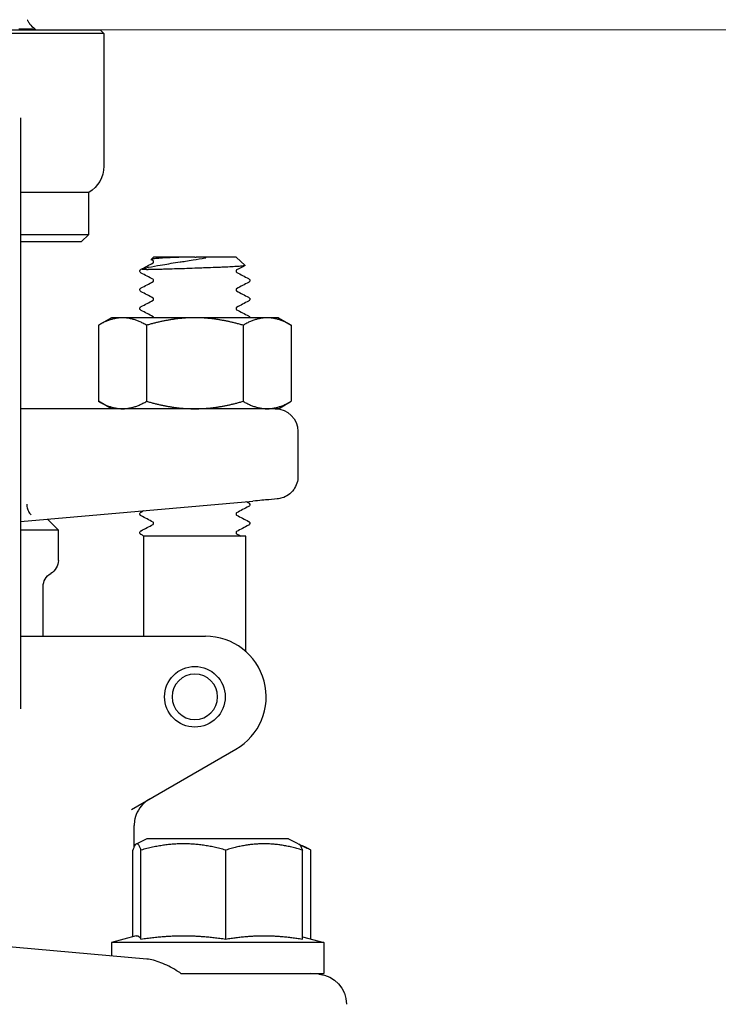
# Model space of a CAD drawing. Header units: inches. Extents: x 1 to 669, y 0 to 417.
# Tile 227 of 256: x 329.23 to 332.11, y 216.6 to 220.66. Entities that reach past the tile are written whole.
import ezdxf

# ---------------------------------------------------------------- set-up
doc = ezdxf.new("R2010")
doc.units = ezdxf.units.IN
doc.header["$LTSCALE"] = 12
doc.header["$MEASUREMENT"] = 0
doc.header["$PDMODE"] = 1
doc.linetypes.add('PS', pattern=[1.25, 0.625, -0.125, 0.125, -0.125, 0.125, -0.125])
doc.layers.get('0').update_dxf_attribs({"linetype": 'CONTINUOUS'})
doc.layers.get('Defpoints').update_dxf_attribs({"linetype": 'CONTINUOUS'})
doc.layers.add('D', color=2, linetype='CONTINUOUS')
doc.layers.add('Q', color=4, linetype='CONTINUOUS')
doc.layers.add('PS', color=6, linetype='PS', lineweight=13)
doc.styles.get("Standard").update_dxf_attribs({"font": 'SIMPLEX.SHX', "width": 0.875})
doc.dimstyles.new('STANDARD$0', dxfattribs={"dimscale": 32, "dimtxt": 0.09375, "dimasz": 0.0625, "dimexe": 0.03125, "dimexo": 0.03125, "dimgap": 0.03125, "dimtad": 1, "dimtih": 1, "dimtoh": 1, "dimdec": 4, "dimzin": 12, "dimdsep": 46, "dimlunit": 5, "dimtxsty": 'Standard', "dimcen": -0.03125, "dimclrd": 256, "dimclre": 256, "dimclrt": 256, "dimadec": 0, "dimazin": 0, "dimtfac": 0.875, "dimtdec": 4, "dimtofl": 0, "dimtmove": 0, "dimatfit": 3, "dimfxl": 1, "dimtolj": 1, "dimtzin": 12, "dimlwd": 13, "dimlwe": 13, "dimarcsym": 0})

# ---------------------------------------------------------------- blocks, each defined once
blk = doc.blocks.new('A$C4CBB537F')
at = {"layer": 'PS'}
blk.add_line((-30.5739, 14.5492), (30.5739, 14.5492), dxfattribs=at)
blk = doc.blocks.new('*D70')
at = {"layer": 'D', "lineweight": 13, "transparency": 16777216}
for p, q in [((327.5446, 287.0038), (425.2048, 287.0038)), ((424.2048, 285.0038), (424.2048, 231.3716)), ((424.2048, 167.621), (424.2048, 223.2466)), ((370.1312, 165.621), (425.2048, 165.621))]:
    blk.add_line(p, q, dxfattribs=at)
at = {"layer": 'D', "transparency": 16777216}
for points in [[(423.8715, 285.0038), (424.5382, 285.0038), (424.2048, 287.0038)], [(423.8715, 167.621), (424.5382, 167.621), (424.2048, 165.621)]]:
    blk.add_solid(points, dxfattribs=at)
at = {"layer": 'Defpoints', "color": 0, "transparency": 16777216}
for p in [(326.5446, 287.0038), (369.1312, 165.621), (424.2048, 165.621)]:
    blk.add_point(p, dxfattribs=at)
at = {"layer": 'D', "transparency": 16777216, "insert": (424.2048, 227.3091), "char_height": 3, "attachment_point": 5}
blk.add_mtext('\\A1;121{\\H0.875x;\\S1/2;}{}{\\C2;%%p1}', dxfattribs=at)

msp = doc.modelspace()

# ---------------------------------------------------------------- linework, layer by layer
at = {"layer": 'Q', "extrusion": (-1, 4.93038e-32, -2.22045e-16)}
for p, q in [((328.08893, 220.62097), (329.55768, 220.62097)), ((329.28131, 220.62285), (329.29206, 220.62285)), ((329.29206, 220.62097), (329.29206, 220.62284)), ((329.55768, 220.62097), (329.57331, 220.60535)), ((329.57331, 220.60535), (328.07331, 220.60535)), ((329.57331, 220.60535), (329.57331, 220.05847)), ((329.22956, 220.2574), (329.22956, 217.82088)), ((329.51081, 219.95022), (329.22956, 219.95022)), ((329.51081, 219.77722), (329.51081, 219.95022)), ((329.22956, 219.77722), (329.51081, 219.77722)), ((329.47956, 219.74597), (329.51081, 219.77722)), ((329.47956, 219.74597), (329.22956, 219.74597)), ((329.77859, 219.68347), (329.7681, 219.67404)), ((329.94831, 219.68347), (329.77859, 219.68347)), ((329.94878, 219.68347), (329.94831, 219.68344)), ((330.11803, 219.68347), (329.95405, 219.68347)), ((330.11803, 219.68347), (330.15563, 219.64964)), ((329.72156, 219.62534), (329.72156, 219.62604)), ((329.74935, 219.63217), (329.75585, 219.63217)), ((330.17506, 219.58684), (330.17506, 219.58754)), ((329.72156, 219.54834), (329.72156, 219.54904)), ((330.17506, 219.50984), (330.17506, 219.51039)), ((329.60431, 219.43347), (329.55109, 219.40275)), ((330.29231, 219.43347), (329.60431, 219.43347)), ((329.72156, 219.47149), (329.72156, 219.47204)), ((330.17506, 219.43347), (330.17506, 219.43354)), ((330.29231, 219.43347), (330.34553, 219.40275)), ((329.55109, 219.40275), (329.55109, 219.0892)), ((329.7497, 219.40275), (329.7497, 219.0892)), ((330.14692, 219.40275), (330.14692, 219.0892)), ((330.34553, 219.40275), (330.34553, 219.0892)), ((329.60431, 219.05847), (329.55109, 219.0892)), ((330.29231, 219.05847), (330.34553, 219.0892)), ((330.29231, 219.05847), (329.22956, 219.05847)), ((330.37331, 218.96472), (330.37331, 218.77999)), ((329.22956, 218.59401), (330.18789, 218.67786)), ((330.17506, 218.66284), (330.17506, 218.66354)), ((330.28773, 218.68659), (330.25304, 218.68356)), ((329.72156, 218.62449), (329.72156, 218.62504)), ((329.34056, 218.60373), (329.38581, 218.55847)), ((330.17506, 218.58584), (330.17506, 218.58654)), ((329.38581, 218.55847), (329.22956, 218.55847)), ((329.38581, 218.43347), (329.38581, 218.55847)), ((329.72156, 218.54734), (329.72156, 218.54804)), ((330.15906, 218.53347), (329.73756, 218.53347)), ((329.73756, 218.12097), (329.73756, 218.53347)), ((330.15906, 218.05701), (330.15906, 218.53347)), ((329.32331, 218.12097), (329.32331, 218.32522)), ((329.22956, 218.12097), (329.99206, 218.12097)), ((329.68783, 217.40665), (330.11706, 217.65447)), ((329.69831, 217.25283), (329.69831, 217.34053)), ((329.75043, 217.28597), (329.69831, 217.25991)), ((330.33369, 217.28597), (329.75043, 217.28597)), ((330.33369, 217.28597), (330.41031, 217.24766)), ((329.69278, 216.88188), (329.69278, 217.2391)), ((329.72637, 216.8722), (329.72637, 217.2391)), ((330.07565, 216.8722), (330.07565, 217.2391)), ((330.39133, 216.8722), (330.39133, 217.2391)), ((330.42597, 216.8726), (330.42597, 217.2391)), ((329.70703, 216.8857), (329.60456, 216.85824)), ((329.70845, 216.88597), (329.7107, 216.88597)), ((329.8893, 216.88597), (329.91272, 216.88597)), ((330.22291, 216.88597), (330.24407, 216.88597)), ((330.39133, 216.88188), (330.47956, 216.85824)), ((329.74991, 216.78991), (328.82331, 216.87097)), ((330.47956, 216.85824), (329.60456, 216.85824)), ((329.60456, 216.85824), (329.60456, 216.80262)), ((330.47956, 216.85824), (330.47956, 216.73097)), ((329.89089, 216.73097), (330.47956, 216.73097)), ((330.45873, 216.72789), (330.42352, 216.73097))]:
    msp.add_line(p, q, dxfattribs=at)
at = {"layer": 'Q'}
msp.add_circle((329.94831, 217.87097), 0.125, dxfattribs=at)
at = {"layer": 'Q', "extrusion": (2.22045e-16, -1.09476e-47, -1)}
msp.add_circle((-329.94831, 217.87097), 0.09375, dxfattribs=at)
for centre, radius, start, end in [((-329.44831, 220.05847), 0.125, 180, 240), ((-330.27956, 218.96472), 0.09375, 90, 180), ((-329.32331, 218.43347), 0.0625, 180, 240), ((-329.38581, 218.32522), 0.0625, 0, 60)]:
    msp.add_arc(centre, radius, start, end, dxfattribs=at)
at = {"layer": 'Q'}
msp.add_arc((329.99206, 217.87097), 0.25, 300, 90, dxfattribs=at)
msp.add_ellipse((329.37708, 220.70042), major_axis=(-0.11898, -0.03833), ratio=0.9052912, start_param=-0.0022024, end_param=-0.0002301, dxfattribs=at)
at = {"layer": 'Q', "extrusion": (2.22045e-16, 5.54668e-32, -1)}
msp.add_ellipse((330.44783, 216.60337), major_axis=(0.125, -0.01094), ratio=0.9961657, start_param=-1.5707963, end_param=-0.0869335, dxfattribs=at)
at = {"layer": 'Q'}
for points, knots in [([(329.25886, 220.66014), (329.25917, 220.65941), (329.25957, 220.65851), (329.26163, 220.65432), (329.26417, 220.64993), (329.27285, 220.63842), (329.28017, 220.63098), (329.29025, 220.62403), (329.29115, 220.62343), (329.29205, 220.62285)], [0.02124691, 0.02124691, 0.02124691, 0.02124691, 0.03362442, 0.03362442, 0.07137741, 0.07137741, 0.1280757, 0.1280757, 0.13345529, 0.13345529, 0.13345529, 0.13345529]), ([(329.28131, 220.62285), (329.27899, 220.62285), (329.2763, 220.62285), (329.26997, 220.62285), (329.26629, 220.62288), (329.26101, 220.62286), (329.25977, 220.62285), (329.25348, 220.62282), (329.24796, 220.62287), (329.23626, 220.62289), (329.23019, 220.62285), (329.22369, 220.62285)], [-0.39357574, -0.39357574, -0.39357574, -0.39357574, -0.31118679, -0.31118679, -0.22324191, -0.22324191, -0.19731271, -0.19731271, -0.09527918, -0.09527918, -0.000001, -0.000001, -0.000001, -0.000001]), ([(329.73461, 219.63568), (329.741, 219.63766), (329.7517, 219.64048), (329.78681, 219.6476), (329.80405, 219.65053), (329.82674, 219.65426), (329.83839, 219.65608), (329.86245, 219.65979), (329.87469, 219.66166), (329.89982, 219.66549), (329.91869, 219.66828), (329.95784, 219.67445), (329.97416, 219.67718), (329.98963, 219.67997)], [-1.0274936, -1.0274936, -1.0274936, -1.0274936, -0.8376941, -0.8376941, -0.6526904, -0.6526904, -0.4766209, -0.4766209, -0.3046724, -0.3046724, -0.131134, -0.131134, -0.000016, -0.000016, -0.000016, -0.000016]), ([(329.82306, 219.67997), (329.8113, 219.67925), (329.80115, 219.67855), (329.78438, 219.6771), (329.77794, 219.67636), (329.7708, 219.67514), (329.76897, 219.67465), (329.7677, 219.67378), (329.76779, 219.6734), (329.76851, 219.67302)], [-1.09956578, -1.09956578, -1.09956578, -1.09956578, -0.97509132, -0.97509132, -0.84725645, -0.84725645, -0.75850994, -0.75850994, -0.69156888, -0.69156888, -0.69156888, -0.69156888]), ([(329.94831, 219.68347), (329.93636, 219.68347), (329.92449, 219.68335), (329.89902, 219.68292), (329.88561, 219.68258), (329.85447, 219.68158), (329.83767, 219.68088), (329.82306, 219.67998)], [-0.35010074, -0.35010074, -0.35010074, -0.35010074, -0.2595522, -0.2595522, -0.15312766, -0.15312766, -0.00000633, -0.00000633, -0.00000633, -0.00000633]), ([(329.94878, 219.68347), (329.94966, 219.68347), (329.95054, 219.68347), (329.95229, 219.68347), (329.95317, 219.68347), (329.95405, 219.68347)], [0.000013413, 0.000013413, 0.000013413, 0.000013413, 0.006714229, 0.006714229, 0.013412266, 0.013412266, 0.013412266, 0.013412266]), ([(329.98964, 219.67997), (329.99047, 219.68013), (329.99146, 219.68033), (329.99255, 219.68066), (329.99289, 219.68078), (329.99321, 219.68097), (329.9933, 219.68103), (329.99338, 219.68114), (329.99341, 219.68118), (329.99342, 219.68123), (329.99342, 219.68125), (329.99342, 219.68129), (329.99341, 219.68131), (329.99338, 219.68138), (329.99335, 219.68142), (329.99325, 219.68151), (329.99318, 219.68155), (329.99287, 219.68171), (329.99254, 219.68181), (329.99082, 219.68222), (329.98855, 219.68247), (329.97882, 219.68317), (329.96786, 219.68343), (329.95405, 219.68348)], [-0.24139319, -0.24139319, -0.24139319, -0.24139319, -0.20007004, -0.20007004, -0.18261268, -0.18261268, -0.1761462, -0.1761462, -0.17274678, -0.17274678, -0.17172654, -0.17172654, -0.16961498, -0.16961498, -0.16671213, -0.16671213, -0.16217692, -0.16217692, -0.14910066, -0.14910066, -0.10530794, -0.10530794, -0.00002294, -0.00002294, -0.00002294, -0.00002294]), ([(329.77858, 219.6642), (329.77858, 219.66492), (329.77844, 219.66568), (329.77782, 219.66743), (329.77724, 219.6681), (329.77646, 219.66887), (329.77626, 219.66896), (329.77626, 219.66896), (329.77626, 219.66896), (329.77626, 219.66896)], [0, 0, 0, 0, 0.004855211, 0.004855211, 0.013442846, 0.013442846, 0.022540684, 0.022540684, 0.022591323, 0.022591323, 0.022591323, 0.022591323]), ([(329.77628, 219.65943), (329.77633, 219.65946), (329.77657, 219.65959), (329.77728, 219.66034), (329.77767, 219.66082), (329.77833, 219.66221), (329.77859, 219.66321), (329.77859, 219.66418)], [0.003271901, 0.003271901, 0.003271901, 0.003271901, 0.011767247, 0.011767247, 0.017993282, 0.017993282, 0.024442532, 0.024442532, 0.024442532, 0.024442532]), ([(330.15563, 219.64964), (330.15586, 219.64944), (330.15588, 219.64923), (330.15567, 219.64903), (330.15529, 219.64865), (330.15415, 219.64827), (330.15225, 219.64789), (330.15152, 219.64775), (330.15068, 219.6476), (330.14974, 219.64746), (330.14643, 219.64695), (330.14182, 219.64644), (330.13598, 219.64593), (330.13304, 219.64567), (330.1298, 219.64542), (330.12625, 219.64516), (330.12418, 219.64501), (330.12201, 219.64487), (330.11973, 219.64472), (330.11753, 219.64458), (330.11524, 219.64444), (330.11287, 219.64429), (330.10451, 219.6438), (330.09509, 219.6433), (330.08479, 219.6428), (330.07847, 219.64249), (330.07182, 219.64218), (330.06487, 219.64188), (330.06123, 219.64172), (330.05751, 219.64155), (330.05373, 219.6414), (330.05294, 219.64136), (330.05214, 219.64133), (330.05134, 219.6413), (330.03926, 219.64079), (330.02653, 219.6403), (330.01332, 219.6398), (330.00361, 219.63944), (329.99364, 219.63907), (329.9835, 219.63871), (329.97953, 219.63856), (329.97555, 219.63842), (329.97156, 219.63827), (329.96367, 219.63799), (329.95572, 219.63771), (329.94777, 219.63743), (329.93354, 219.63693), (329.91926, 219.63644), (329.90514, 219.63594), (329.90253, 219.63585), (329.89992, 219.63576), (329.89732, 219.63566)], [-0.98967689, -0.98967689, -0.98967689, -0.98967689, -0.9478021, -0.9478021, -0.9478021, -0.86922439, -0.86922439, -0.86922439, -0.83902928, -0.83902928, -0.83902928, -0.73338676, -0.73338676, -0.73338676, -0.68026633, -0.68026633, -0.68026633, -0.64922605, -0.64922605, -0.64922605, -0.61922428, -0.61922428, -0.61922428, -0.51338666, -0.51338666, -0.51338666, -0.44854163, -0.44854163, -0.44854163, -0.41465345, -0.41465345, -0.41465345, -0.40754904, -0.40754904, -0.40754904, -0.30014144, -0.30014144, -0.30014144, -0.22118612, -0.22118612, -0.22118612, -0.19034589, -0.19034589, -0.19034589, -0.12935188, -0.12935188, -0.12935188, -0.02019959, -0.02019959, -0.02019959, 0, 0, 0, 0]), ([(329.72154, 219.62607), (329.72161, 219.62762), (329.72218, 219.6291), (329.72351, 219.6311), (329.72422, 219.63177), (329.7255, 219.63277), (329.72609, 219.63312), (329.72665, 219.63341)], [0, 0, 0, 0, 0.008584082, 0.008584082, 0.016592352, 0.016592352, 0.024613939, 0.024613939, 0.024613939, 0.024613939]), ([(329.72662, 219.61797), (329.72577, 219.61842), (329.72484, 219.61898), (329.72334, 219.62056), (329.72282, 219.62123), (329.72194, 219.62303), (329.72162, 219.62417), (329.72157, 219.6253)], [0, 0, 0, 0, 0.011941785, 0.011941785, 0.018142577, 0.018142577, 0.024564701, 0.024564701, 0.024564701, 0.024564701]), ([(329.74935, 219.63217), (329.74003, 219.63221), (329.73522, 219.63252), (329.73232, 219.63318), (329.73184, 219.63338), (329.73155, 219.63372), (329.73149, 219.63387), (329.73159, 219.63409), (329.73161, 219.63413), (329.73167, 219.63421), (329.73169, 219.63424), (329.73175, 219.6343), (329.73178, 219.63433), (329.73184, 219.63438), (329.73187, 219.63441), (329.73194, 219.63447), (329.73199, 219.63451), (329.73212, 219.63459), (329.7322, 219.63465), (329.73249, 219.63482), (329.73272, 219.63493), (329.73343, 219.63525), (329.73401, 219.63545), (329.73456, 219.63563)], [0, 0, 0, 0, 0.14857253, 0.14857253, 0.20139025, 0.20139025, 0.22403137, 0.22403137, 0.22811154, 0.22811154, 0.2304771, 0.2304771, 0.23221331, 0.23221331, 0.23394255, 0.23394255, 0.2364178, 0.2364178, 0.24153678, 0.24153678, 0.25660895, 0.25660895, 0.29270794, 0.29270794, 0.29270794, 0.29270794]), ([(329.89732, 219.63566), (329.88253, 219.63514), (329.86807, 219.63469), (329.8542, 219.63428), (329.84402, 219.63399), (329.83418, 219.63371), (329.82478, 219.63346), (329.82098, 219.63336), (329.81725, 219.63327), (329.81359, 219.63318), (329.80819, 219.63304), (329.80297, 219.63292), (329.79795, 219.63281), (329.78793, 219.63259), (329.77872, 219.63242), (329.77045, 219.63231), (329.76519, 219.63224), (329.76031, 219.63219), (329.75585, 219.63218)], [-0.44747492, -0.44747492, -0.44747492, -0.44747492, -0.33299548, -0.33299548, -0.33299548, -0.24892688, -0.24892688, -0.24892688, -0.21490114, -0.21490114, -0.21490114, -0.1645852, -0.1645852, -0.1645852, -0.06399387, -0.06399387, -0.06399387, -0.00000179, -0.00000179, -0.00000179, -0.00000179]), ([(330.1203, 219.63042), (330.12021, 219.63036), (330.11997, 219.63021), (330.11932, 219.62953), (330.11895, 219.62907), (330.11827, 219.62764), (330.11802, 219.62664), (330.11802, 219.62569)], [0.004276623, 0.004276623, 0.004276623, 0.004276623, 0.01179631, 0.01179631, 0.018029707, 0.018029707, 0.024490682, 0.024490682, 0.024490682, 0.024490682]), ([(330.11805, 219.62569), (330.11805, 219.62423), (330.11865, 219.62284), (330.11965, 219.62146), (330.12003, 219.62116), (330.12034, 219.62093), (330.1204, 219.62091), (330.1204, 219.62091)], [0, 0, 0, 0, 0.009527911, 0.009527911, 0.017324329, 0.017324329, 0.02219952, 0.02219952, 0.02219952, 0.02219952]), ([(329.72157, 219.54905), (329.72163, 219.55064), (329.72223, 219.55214), (329.72359, 219.55417), (329.72433, 219.55484), (329.72559, 219.55581), (329.72615, 219.55614), (329.72669, 219.55643)], [0, 0, 0, 0, 0.008909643, 0.008909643, 0.017271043, 0.017271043, 0.025052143, 0.025052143, 0.025052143, 0.025052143]), ([(329.77858, 219.58717), (329.77858, 219.58789), (329.77844, 219.58865), (329.77781, 219.59041), (329.77723, 219.5911), (329.77643, 219.59187), (329.77622, 219.59196), (329.77622, 219.59196), (329.77622, 219.59196), (329.77622, 219.59196)], [0, 0, 0, 0, 0.004832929, 0.004832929, 0.013406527, 0.013406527, 0.022431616, 0.022431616, 0.022434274, 0.022434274, 0.022434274, 0.022434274]), ([(329.77628, 219.58244), (329.77634, 219.58248), (329.77659, 219.58262), (329.7773, 219.58337), (329.77769, 219.58386), (329.77834, 219.58525), (329.7786, 219.58624), (329.7786, 219.5872)], [0.003275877, 0.003275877, 0.003275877, 0.003275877, 0.011695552, 0.011695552, 0.01788375, 0.01788375, 0.024289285, 0.024289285, 0.024289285, 0.024289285]), ([(330.16993, 219.59494), (330.17078, 219.59449), (330.17171, 219.59395), (330.17324, 219.59235), (330.17378, 219.59165), (330.17466, 219.58988), (330.175, 219.58873), (330.17505, 219.58757)], [0, 0, 0, 0, 0.012102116, 0.012102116, 0.018386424, 0.018386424, 0.024893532, 0.024893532, 0.024893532, 0.024893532]), ([(330.17508, 219.58681), (330.17501, 219.58527), (330.17441, 219.58374), (330.17312, 219.58179), (330.17246, 219.58116), (330.1712, 219.58016), (330.1706, 219.5798), (330.17003, 219.57949)], [0, 0, 0, 0, 0.008661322, 0.008661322, 0.016308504, 0.016308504, 0.024404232, 0.024404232, 0.024404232, 0.024404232]), ([(329.72616, 219.54124), (329.72545, 219.54166), (329.72468, 219.54218), (329.72336, 219.54356), (329.72284, 219.54423), (329.72195, 219.54603), (329.72162, 219.54718), (329.72157, 219.54832)], [0.002250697, 0.002250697, 0.002250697, 0.002250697, 0.012064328, 0.012064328, 0.018325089, 0.018325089, 0.024809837, 0.024809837, 0.024809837, 0.024809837]), ([(329.7786, 219.51038), (329.77858, 219.51105), (329.77844, 219.51174), (329.77782, 219.51345), (329.77724, 219.51411), (329.77647, 219.51486), (329.77628, 219.51495), (329.77628, 219.51495)], [0.000427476, 0.000427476, 0.000427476, 0.000427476, 0.004958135, 0.004958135, 0.013703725, 0.013703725, 0.022723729, 0.022723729, 0.022723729, 0.022723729]), ([(330.11803, 219.54855), (330.11806, 219.5471), (330.11866, 219.54577), (330.11965, 219.54443), (330.12003, 219.54414), (330.12031, 219.54394), (330.12035, 219.54392), (330.12035, 219.54392)], [0.00029024, 0.00029024, 0.00029024, 0.00029024, 0.009870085, 0.009870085, 0.018034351, 0.018034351, 0.022500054, 0.022500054, 0.022500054, 0.022500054]), ([(330.12033, 219.55344), (330.12025, 219.55339), (330.12001, 219.55324), (330.11937, 219.55257), (330.11899, 219.55211), (330.11831, 219.55068), (330.11804, 219.54967), (330.11804, 219.5487)], [0.004258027, 0.004258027, 0.004258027, 0.004258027, 0.011769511, 0.011769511, 0.017995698, 0.017995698, 0.024460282, 0.024460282, 0.024460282, 0.024460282]), ([(330.16997, 219.51791), (330.17081, 219.51748), (330.17172, 219.51694), (330.17326, 219.51536), (330.1738, 219.51467), (330.17469, 219.51289), (330.17503, 219.51173), (330.17508, 219.51057)], [0, 0, 0, 0, 0.011941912, 0.011941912, 0.018151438, 0.018151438, 0.024592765, 0.024592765, 0.024592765, 0.024592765]), ([(329.72157, 219.47207), (329.72164, 219.47366), (329.72224, 219.47517), (329.72361, 219.4772), (329.72435, 219.47788), (329.72561, 219.47883), (329.72616, 219.47916), (329.72669, 219.47944)], [0, 0, 0, 0, 0.008938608, 0.008938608, 0.017323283, 0.017323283, 0.024917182, 0.024917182, 0.024917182, 0.024917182]), ([(329.77623, 219.50541), (329.77623, 219.50541), (329.77647, 219.50551), (329.77726, 219.50633), (329.77765, 219.50683), (329.77832, 219.50823), (329.77858, 219.50923), (329.77858, 219.5102)], [0.001776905, 0.001776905, 0.001776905, 0.001776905, 0.011535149, 0.011535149, 0.017653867, 0.017653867, 0.02399982, 0.02399982, 0.02399982, 0.02399982]), ([(330.12038, 219.47646), (330.12038, 219.47646), (330.12012, 219.47635), (330.11933, 219.47552), (330.11896, 219.47505), (330.11828, 219.47362), (330.11803, 219.47262), (330.11803, 219.47168)], [0.001576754, 0.001576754, 0.001576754, 0.001576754, 0.011581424, 0.011581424, 0.017711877, 0.017711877, 0.024068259, 0.024068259, 0.024068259, 0.024068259]), ([(330.17505, 219.5098), (330.17498, 219.50823), (330.17436, 219.50667), (330.17303, 219.50471), (330.17235, 219.50408), (330.17111, 219.5031), (330.17053, 219.50276), (330.16998, 219.50246)], [0, 0, 0, 0, 0.008952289, 0.008952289, 0.016842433, 0.016842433, 0.024646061, 0.024646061, 0.024646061, 0.024646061]), ([(329.72659, 219.46399), (329.72575, 219.46443), (329.72483, 219.46499), (329.72334, 219.46655), (329.72281, 219.46722), (329.72192, 219.46902), (329.72159, 219.47017), (329.72154, 219.47131)], [0, 0, 0, 0, 0.011834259, 0.011834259, 0.017985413, 0.017985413, 0.024367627, 0.024367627, 0.024367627, 0.024367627]), ([(329.77857, 219.43347), (329.77854, 219.43411), (329.77841, 219.43475), (329.77782, 219.43642), (329.77724, 219.4371), (329.77646, 219.43786), (329.77626, 219.43796), (329.77625, 219.43796), (329.77625, 219.43796), (329.77625, 219.43796)], [0.000609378, 0.000609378, 0.000609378, 0.000609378, 0.004825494, 0.004825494, 0.013368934, 0.013368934, 0.022405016, 0.022405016, 0.022550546, 0.022550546, 0.022550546, 0.022550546]), ([(330.11802, 219.47153), (330.11806, 219.47009), (330.11866, 219.46877), (330.11966, 219.46743), (330.12004, 219.46714), (330.12031, 219.46695), (330.12035, 219.46693), (330.12035, 219.46693)], [0.000350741, 0.000350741, 0.000350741, 0.000350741, 0.00995908, 0.00995908, 0.018192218, 0.018192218, 0.022547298, 0.022547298, 0.022547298, 0.022547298]), ([(330.17052, 219.4406), (330.17119, 219.4402), (330.17193, 219.4397), (330.17323, 219.43835), (330.17378, 219.43765), (330.17466, 219.43588), (330.175, 219.43472), (330.17505, 219.43355)], [0.00278175, 0.00278175, 0.00278175, 0.00278175, 0.012178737, 0.012178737, 0.018501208, 0.018501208, 0.02505018, 0.02505018, 0.02505018, 0.02505018]), ([(330.37319, 218.77998), (330.37321, 218.77039), (330.37163, 218.7607), (330.36568, 218.74226), (330.3612, 218.73331), (330.34959, 218.71697), (330.34215, 218.70948), (330.32584, 218.69794), (330.31691, 218.69353), (330.30119, 218.68855), (330.29447, 218.68719), (330.28773, 218.68659)], [0.00000745, 0.00000745, 0.00000745, 0.00000745, 0.02876454, 0.02876454, 0.05812693, 0.05812693, 0.08889759, 0.08889759, 0.11807678, 0.11807678, 0.13838917, 0.13838917, 0.13838917, 0.13838917]), ([(329.25579, 218.66452), (329.25578, 218.65822), (329.25682, 218.65186), (329.26071, 218.6397), (329.26366, 218.63377), (329.26922, 218.62583), (329.27128, 218.62331), (329.27352, 218.62097)], [0, 0, 0, 0, 0.018883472, 0.018883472, 0.03831025, 0.03831025, 0.047965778, 0.047965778, 0.047965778, 0.047965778]), ([(330.17506, 218.6628), (330.17499, 218.66123), (330.17437, 218.65968), (330.17305, 218.65772), (330.17237, 218.65708), (330.17111, 218.65609), (330.17052, 218.65574), (330.16995, 218.65545)], [0, 0, 0, 0, 0.008886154, 0.008886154, 0.016714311, 0.016714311, 0.024690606, 0.024690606, 0.024690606, 0.024690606]), ([(330.17019, 218.67078), (330.17096, 218.67036), (330.1718, 218.66983), (330.17323, 218.66835), (330.17377, 218.66765), (330.17465, 218.66588), (330.17499, 218.66472), (330.17504, 218.66356)], [0.00132561, 0.00132561, 0.00132561, 0.00132561, 0.012196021, 0.012196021, 0.018526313, 0.018526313, 0.025080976, 0.025080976, 0.025080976, 0.025080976]), ([(329.72154, 218.62506), (329.72161, 218.62662), (329.7222, 218.62811), (329.72353, 218.63012), (329.72426, 218.6308), (329.72553, 218.63178), (329.72611, 218.63213), (329.72666, 218.63242)], [0, 0, 0, 0, 0.008712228, 0.008712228, 0.016869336, 0.016869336, 0.024815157, 0.024815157, 0.024815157, 0.024815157]), ([(329.72666, 218.61696), (329.72581, 218.6174), (329.72489, 218.61795), (329.72337, 218.61952), (329.72284, 218.62019), (329.72193, 218.622), (329.72159, 218.62316), (329.72154, 218.62432)], [0, 0, 0, 0, 0.012062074, 0.012062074, 0.018326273, 0.018326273, 0.02482511, 0.02482511, 0.02482511, 0.02482511]), ([(330.11804, 218.62459), (330.11806, 218.62315), (330.11865, 218.62182), (330.11963, 218.62046), (330.12002, 218.62016), (330.12033, 218.61994), (330.12038, 218.61991), (330.12038, 218.61991)], [0.000211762, 0.000211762, 0.000211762, 0.000211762, 0.009554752, 0.009554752, 0.017462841, 0.017462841, 0.022293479, 0.022293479, 0.022293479, 0.022293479]), ([(330.12034, 218.62944), (330.12025, 218.62938), (330.12002, 218.62923), (330.11938, 218.62856), (330.119, 218.6281), (330.11831, 218.62666), (330.11805, 218.62565), (330.11805, 218.62468)], [0.004354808, 0.004354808, 0.004354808, 0.004354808, 0.011575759, 0.011575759, 0.01770891, 0.01770891, 0.024083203, 0.024083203, 0.024083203, 0.024083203]), ([(329.77625, 218.58142), (329.77625, 218.58142), (329.7765, 218.58153), (329.7773, 218.58237), (329.77769, 218.58286), (329.77834, 218.58425), (329.77859, 218.58524), (329.77859, 218.5862)], [0.001671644, 0.001671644, 0.001671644, 0.001671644, 0.011642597, 0.011642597, 0.017804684, 0.017804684, 0.024183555, 0.024183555, 0.024183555, 0.024183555]), ([(329.77859, 218.5862), (329.77859, 218.58693), (329.77845, 218.58769), (329.77782, 218.58945), (329.77724, 218.59011), (329.77647, 218.59086), (329.77627, 218.59096), (329.77627, 218.59096)], [0, 0, 0, 0, 0.004913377, 0.004913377, 0.013589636, 0.013589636, 0.022666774, 0.022666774, 0.022666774, 0.022666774]), ([(330.17503, 218.58566), (330.17494, 218.58413), (330.17433, 218.58265), (330.17303, 218.58072), (330.17235, 218.58009), (330.17108, 218.5791), (330.17049, 218.57874), (330.16992, 218.57844)], [0.000303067, 0.000303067, 0.000303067, 0.000303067, 0.008991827, 0.008991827, 0.016927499, 0.016927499, 0.025062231, 0.025062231, 0.025062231, 0.025062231]), ([(330.16995, 218.59393), (330.1708, 218.59349), (330.17172, 218.59294), (330.17326, 218.59134), (330.1738, 218.59065), (330.17467, 218.58888), (330.17501, 218.58773), (330.17506, 218.58658)], [0, 0, 0, 0, 0.012016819, 0.012016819, 0.018259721, 0.018259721, 0.024725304, 0.024725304, 0.024725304, 0.024725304]), ([(329.72667, 218.53994), (329.72582, 218.54039), (329.72488, 218.54095), (329.72336, 218.54253), (329.72284, 218.5432), (329.72194, 218.54501), (329.72161, 218.54616), (329.72156, 218.5473)], [0, 0, 0, 0, 0.012036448, 0.012036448, 0.018286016, 0.018286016, 0.024761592, 0.024761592, 0.024761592, 0.024761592]), ([(329.72158, 218.54806), (329.72164, 218.54965), (329.72224, 218.55116), (329.72361, 218.55319), (329.72435, 218.55386), (329.72561, 218.55482), (329.72617, 218.55515), (329.7267, 218.55543)], [0, 0, 0, 0, 0.008954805, 0.008954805, 0.017361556, 0.017361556, 0.025072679, 0.025072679, 0.025072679, 0.025072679]), ([(330.12035, 218.55245), (330.12035, 218.55245), (330.12009, 218.55233), (330.11932, 218.55152), (330.11895, 218.55105), (330.11827, 218.54962), (330.11802, 218.54863), (330.11802, 218.54768)], [0.001623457, 0.001623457, 0.001623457, 0.001623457, 0.011713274, 0.011713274, 0.017904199, 0.017904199, 0.024319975, 0.024319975, 0.024319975, 0.024319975]), ([(330.11802, 218.54768), (330.11802, 218.54619), (330.11864, 218.54479), (330.11965, 218.54342), (330.12003, 218.54314), (330.1203, 218.54295), (330.12034, 218.54292), (330.12034, 218.54292)], [0, 0, 0, 0, 0.009926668, 0.009926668, 0.018134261, 0.018134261, 0.022536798, 0.022536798, 0.022536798, 0.022536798]), ([(329.76081, 217.44879), (329.76079, 217.44877), (329.76076, 217.44876), (329.76072, 217.44873), (329.7607, 217.44872), (329.76062, 217.44868), (329.76057, 217.44865), (329.76035, 217.44852), (329.76018, 217.44842), (329.75952, 217.44803), (329.75902, 217.44774), (329.75705, 217.44654), (329.75559, 217.44562), (329.74983, 217.44178), (329.74568, 217.43863), (329.73148, 217.42641), (329.72254, 217.41577), (329.70899, 217.39274), (329.70407, 217.38016), (329.6993, 217.35852), (329.69829, 217.3495), (329.69829, 217.34053)], [0, 0, 0, 0, 0.00008448, 0.00008448, 0.00014848, 0.00014848, 0.00034048, 0.00034048, 0.00091648, 0.00091648, 0.00264452, 0.00264452, 0.00782965, 0.00782965, 0.0234118, 0.0234118, 0.06401296, 0.06401296, 0.10357639, 0.10357639, 0.13048429, 0.13048429, 0.13048429, 0.13048429]), ([(329.89089, 216.73097), (329.88421, 216.73536), (329.87762, 216.73945), (329.85162, 216.75493), (329.82993, 216.76608), (329.78801, 216.78277), (329.76776, 216.78834), (329.74991, 216.78991)], [-0.95890622, -0.95890622, -0.95890622, -0.95890622, -0.89943703, -0.89943703, -0.71348326, -0.71348326, -0.53083058, -0.53083058, -0.53083058, -0.53083058])]:
    msp.add_open_spline(points, degree=3, knots=knots, dxfattribs=at)
for points in [[(329.29206, 220.62284), (329.29206, 220.62284), (329.29206, 220.62284), (329.29207, 220.62284)], [(329.72698, 219.63357), (329.74342, 219.64218), (329.75986, 219.6508), (329.7763, 219.65944)], [(329.77628, 219.66894), (329.77369, 219.6703), (329.7711, 219.67166), (329.76851, 219.67302)], [(329.77859, 219.6642), (329.77859, 219.66419), (329.77859, 219.66418), (329.77859, 219.66418)], [(330.1553, 219.64877), (330.14365, 219.64267), (330.13201, 219.63657), (330.12038, 219.63046)], [(329.72156, 219.62606), (329.72156, 219.62606), (329.72156, 219.62605), (329.72156, 219.62604)], [(329.72156, 219.6253), (329.72156, 219.62531), (329.72156, 219.62533), (329.72156, 219.62534)], [(329.72668, 219.63343), (329.72667, 219.63343), (329.72666, 219.63342), (329.72665, 219.63341)], [(329.77583, 219.59218), (329.75945, 219.60079), (329.74306, 219.60938), (329.72667, 219.61796)], [(330.12038, 219.63046), (330.12036, 219.63045), (330.12034, 219.63044), (330.12032, 219.63043)], [(330.12064, 219.62077), (330.13708, 219.61214), (330.15353, 219.60352), (330.16999, 219.5949)], [(329.72664, 219.55642), (329.74318, 219.56508), (329.75972, 219.57374), (329.77625, 219.58243)], [(329.7267, 219.55643), (329.7267, 219.55643), (329.7267, 219.55643), (329.72669, 219.55643)], [(329.77628, 219.58244), (329.77627, 219.58244), (329.77627, 219.58243), (329.77626, 219.58243)], [(330.16974, 219.57935), (330.15327, 219.57073), (330.1368, 219.56209), (330.12033, 219.55344)], [(330.16998, 219.57948), (330.16996, 219.57947), (330.16994, 219.57945), (330.16991, 219.57944)], [(330.17505, 219.58757), (330.17505, 219.58756), (330.17505, 219.58755), (330.17505, 219.58754)], [(330.17506, 219.58681), (330.17506, 219.58682), (330.17506, 219.58683), (330.17506, 219.58684)], [(329.72156, 219.54832), (329.72156, 219.54833), (329.72156, 219.54833), (329.72156, 219.54834)], [(329.72157, 219.54905), (329.72157, 219.54905), (329.72157, 219.54904), (329.72157, 219.54904)], [(329.72663, 219.54096), (329.72664, 219.54096), (329.72665, 219.54095), (329.72666, 219.54095)], [(329.77625, 219.51495), (329.75973, 219.52363), (329.7432, 219.53229), (329.72666, 219.54095)], [(329.77626, 219.51496), (329.77626, 219.51495), (329.77627, 219.51495), (329.77628, 219.51495)], [(330.11803, 219.5487), (330.11803, 219.54869), (330.11803, 219.54868), (330.11803, 219.54868)], [(330.12032, 219.54394), (330.13686, 219.53525), (330.1534, 219.52658), (330.16994, 219.51792)], [(330.16993, 219.51793), (330.16995, 219.51793), (330.16996, 219.51792), (330.16997, 219.51791)], [(329.72698, 219.47958), (329.74341, 219.48818), (329.75984, 219.49679), (329.77625, 219.50541)], [(330.12038, 219.47646), (330.12038, 219.47646), (330.12037, 219.47645), (330.12037, 219.47645)], [(330.16966, 219.5023), (330.15323, 219.4937), (330.1368, 219.48509), (330.12038, 219.47647)], [(330.17505, 219.5098), (330.17505, 219.50981), (330.17505, 219.50983), (330.17505, 219.50984)], [(330.17508, 219.51057), (330.17508, 219.51056), (330.17508, 219.51055), (330.17508, 219.51054)], [(329.72154, 219.47131), (329.72154, 219.47132), (329.72154, 219.47133), (329.72154, 219.47134)], [(329.72157, 219.47207), (329.72157, 219.47206), (329.72157, 219.47205), (329.72157, 219.47204)], [(329.72664, 219.46398), (329.72666, 219.46397), (329.72668, 219.46396), (329.7267, 219.46394)], [(329.77628, 219.43795), (329.75976, 219.44663), (329.74323, 219.45529), (329.7267, 219.46394)], [(330.12033, 219.46694), (330.12034, 219.46693), (330.12035, 219.46693), (330.12036, 219.46692)], [(330.12037, 219.46692), (330.13691, 219.45824), (330.15345, 219.44957), (330.16999, 219.44091)], [(330.16992, 219.44093), (330.16993, 219.44093), (330.16993, 219.44093), (330.16993, 219.44093)], [(330.17505, 219.43355), (330.17505, 219.43355), (330.17505, 219.43354), (330.17505, 219.43354)], [(330.16117, 218.67552), (330.16408, 218.67399), (330.167, 218.67247), (330.16992, 218.67094)], [(330.16991, 218.67094), (330.16991, 218.67094), (330.16991, 218.67094), (330.16991, 218.67093)], [(330.17504, 218.66356), (330.17504, 218.66355), (330.17504, 218.66354), (330.17504, 218.66354)], [(330.17506, 218.6628), (330.17506, 218.66281), (330.17506, 218.66283), (330.17506, 218.66284)], [(330.25305, 218.68356), (330.23672, 218.68213), (330.21429, 218.68017), (330.18789, 218.67786)], [(329.72154, 218.62506), (329.72154, 218.62505), (329.72154, 218.62504), (329.72154, 218.62504)], [(329.72156, 218.62432), (329.72156, 218.62433), (329.72156, 218.62433), (329.72156, 218.62434)], [(329.72667, 218.63242), (329.72667, 218.63242), (329.72666, 218.63242), (329.72666, 218.63242)], [(329.7269, 218.63253), (329.73071, 218.63453), (329.73453, 218.63653), (329.73834, 218.63853)], [(330.16995, 218.65545), (330.15342, 218.64679), (330.13689, 218.63813), (330.12037, 218.62945)], [(329.72666, 218.61696), (329.72666, 218.61696), (329.72666, 218.61696), (329.72666, 218.61696)], [(329.77626, 218.59096), (329.75974, 218.59964), (329.7432, 218.6083), (329.72666, 218.61696)], [(329.72669, 218.55544), (329.74323, 218.56409), (329.75976, 218.57276), (329.77628, 218.58144)], [(329.77626, 218.59096), (329.77627, 218.59095), (329.77628, 218.59095), (329.77629, 218.59094)], [(329.77859, 218.5862), (329.77859, 218.5862), (329.77859, 218.5862), (329.77859, 218.5862)], [(330.12036, 218.61992), (330.12036, 218.61992), (330.12036, 218.61992), (330.12036, 218.61992)], [(330.12037, 218.61992), (330.1369, 218.61124), (330.15344, 218.60257), (330.16998, 218.59391)], [(330.17506, 218.58658), (330.17506, 218.58656), (330.17506, 218.58655), (330.17506, 218.58654)], [(330.17506, 218.58582), (330.17506, 218.58582), (330.17506, 218.58583), (330.17506, 218.58584)], [(329.72156, 218.5473), (329.72156, 218.54731), (329.72156, 218.54733), (329.72156, 218.54734)], [(329.72158, 218.54806), (329.72158, 218.54805), (329.72158, 218.54804), (329.72158, 218.54804)], [(329.73903, 218.53347), (329.73491, 218.53563), (329.73079, 218.53779), (329.72667, 218.53994)], [(329.72671, 218.55544), (329.72671, 218.55544), (329.72671, 218.55544), (329.7267, 218.55543)], [(330.11802, 218.54768), (330.11802, 218.54768), (330.11802, 218.54768), (330.11802, 218.54768)], [(330.12032, 218.54294), (330.12032, 218.54293), (330.12033, 218.54293), (330.12033, 218.54293)], [(330.16991, 218.57844), (330.15338, 218.56979), (330.13685, 218.56112), (330.12033, 218.55244)], [(330.12034, 218.55244), (330.12034, 218.55244), (330.12033, 218.55244), (330.12033, 218.55244)], [(330.12033, 218.54293), (330.12633, 218.53978), (330.13234, 218.53662), (330.13835, 218.53347)], [(330.16992, 218.57844), (330.16992, 218.57844), (330.16991, 218.57844), (330.16991, 218.57844)]]:
    msp.add_open_spline(points, degree=3, dxfattribs=at)
for points, weights in [([(329.6504, 219.43347), (329.60431, 219.43347), (329.55109, 219.40275)], [1, 1.0379548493, 1]), ([(329.7497, 219.40275), (329.69648, 219.43347), (329.6504, 219.43347)], [1, 1.0379548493, 1]), ([(329.94831, 219.43347), (329.85613, 219.43347), (329.7497, 219.40275)], [1, 1.0379548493, 1]), ([(330.14692, 219.40275), (330.04048, 219.43347), (329.94831, 219.43347)], [1, 1.0379548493, 1]), ([(330.24622, 219.43347), (330.20013, 219.43347), (330.14692, 219.40275)], [1, 1.0379548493, 1]), ([(330.34553, 219.40275), (330.29231, 219.43347), (330.24622, 219.43347)], [1, 1.0379548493, 1]), ([(329.55109, 219.0892), (329.60431, 219.05847), (329.6504, 219.05847)], [1, 1.0379548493, 1]), ([(329.6504, 219.05847), (329.69648, 219.05847), (329.7497, 219.0892)], [1, 1.0379548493, 1]), ([(329.7497, 219.0892), (329.85613, 219.05847), (329.94831, 219.05847)], [1, 1.0379548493, 1]), ([(329.94831, 219.05847), (330.04048, 219.05847), (330.14692, 219.0892)], [1, 1.0379548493, 1]), ([(330.14692, 219.0892), (330.20013, 219.05847), (330.24622, 219.05847)], [1, 1.0379548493, 1]), ([(330.24622, 219.05847), (330.29231, 219.05847), (330.34553, 219.0892)], [1, 1.0379548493, 1]), ([(329.72637, 217.2391), (329.70958, 217.28727), (329.69278, 217.2391)], [1, 1.15470053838, 1]), ([(329.69899, 217.2542), (329.69865, 217.2541), (329.69831, 217.254)], [1.04385415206, 1.04354597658, 1.04323496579]), ([(330.07565, 217.2391), (329.90101, 217.28727), (329.72637, 217.2391)], [1, 1.15470053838, 1]), ([(330.39133, 217.2391), (330.23349, 217.28727), (330.07565, 217.2391)], [1, 1.15470053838, 1]), ([(330.37708, 217.26428), (330.38371, 217.26096), (330.39133, 217.2391)], [1.07529654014, 1.06474644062, 1]), ([(330.42597, 217.2391), (330.40296, 217.25271), (330.38233, 217.25903)], [1, 1.03934546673, 1.0586772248]), ([(329.70703, 216.8857), (329.70774, 216.88589), (329.70845, 216.88597)], [2.30837698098, 2.3108319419, 2.3119199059]), ([(329.7107, 216.88597), (329.71798, 216.88511), (329.72637, 216.8722)], [2.3119199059, 2.3007949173, 2.14673524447]), ([(329.72637, 216.8722), (329.81365, 216.88511), (329.8893, 216.88597)], [2.14673524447, 2.3007949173, 2.3119199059]), ([(329.91272, 216.88597), (329.98836, 216.88511), (330.07565, 216.8722)], [2.3119199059, 2.3007949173, 2.14673524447]), ([(330.07565, 216.8722), (330.15454, 216.88511), (330.22291, 216.88597)], [2.14673524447, 2.3007949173, 2.3119199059]), ([(330.24407, 216.88597), (330.31244, 216.88511), (330.39133, 216.8722)], [2.3119199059, 2.3007949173, 2.14673524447])]:
    msp.add_rational_spline(points, weights, degree=2, dxfattribs=at)

# ---------------------------------------------------------------- block references
at = {"xscale": -1}
msp.add_blockref('A$C4CBB537F', (334.57151, 206.07178), dxfattribs=at)

# ---------------------------------------------------------------- dimensions: what is measured, and where the dimension line sits
at = {"layer": 'D'}
dim = msp.add_linear_dim(base=(424.20482, 165.62097), p1=(326.54465, 287.0038), p2=(369.1312, 165.62097), angle=90, text='<>{}{\\C2;%%p1}', dimstyle='STANDARD$0', override={"dimdec": 1, "dimtp": 1, "dimtm": 1, "dimarcsym": 1}, dxfattribs=at)
dim.commit()
dim.dimension.update_dxf_attribs({"geometry": '*D70', "text_midpoint": (424.20482, 227.30911), "dimtype": 160})

doc.saveas('drawing.dxf')
